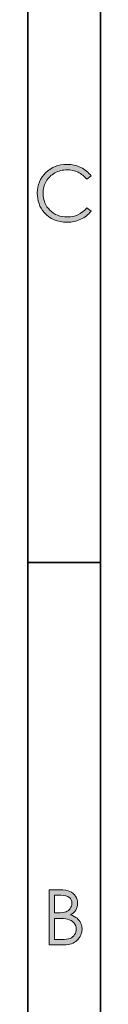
# Model space of a CAD drawing. Header units: inches. Extents: x 0 to 210, y -297 to 0.
# Tile 53 of 76: x 200 to 205, y -229 to -161. Entities that reach past the tile are written whole.
import ezdxf

# ---------------------------------------------------------------- set-up
doc = ezdxf.new("R2010")
doc.units = ezdxf.units.IN
doc.header["$MEASUREMENT"] = 0
doc.layers.add('Lag 1', color=7, linetype='Continuous')

# ---------------------------------------------------------------- blocks, each defined once
blk = doc.blocks.new('block 5')
at = {"layer": 'Lag 1', "true_color": 0x0d0c0d}
h = blk.add_hatch(color=188, dxfattribs=at)
h.dxf.hatch_style = 2
edge = h.paths.add_edge_path()
edge.add_spline(control_points=[(201.453, -221.107), (201.453, -221.107), (202.202, -221.107), (202.202, -221.107), (202.503, -221.107), (202.735, -221.143), (202.896, -221.214), (203.058, -221.286), (203.186, -221.396), (203.28, -221.544), (203.374, -221.692), (203.421, -221.856), (203.421, -222.037), (203.421, -222.206), (203.379, -222.36), (203.297, -222.498), (203.215, -222.637), (203.094, -222.75), (202.935, -222.836), (203.132, -222.903), (203.284, -222.982), (203.391, -223.072), (203.497, -223.163), (203.58, -223.272), (203.639, -223.4), (203.699, -223.528), (203.728, -223.668), (203.728, -223.818), (203.728, -224.122), (203.617, -224.38), (203.394, -224.591), (203.171, -224.802), (202.872, -224.908), (202.497, -224.908), (202.497, -224.908), (201.453, -224.908), (201.453, -224.908), (201.453, -224.908), (201.453, -221.107), (201.453, -221.107)], knot_values=[0, 0, 0, 0, 1, 1, 1, 2, 2, 2, 3, 3, 3, 4, 4, 4, 5, 5, 5, 6, 6, 6, 7, 7, 7, 8, 8, 8, 9, 9, 9, 10, 10, 10, 11, 11, 11, 12, 12, 12, 13, 13, 13, 13], degree=3, periodic=1)
edge = h.paths.add_edge_path()
edge.add_spline(control_points=[(201.825, -221.479), (201.825, -221.479), (201.825, -222.696), (201.825, -222.696), (201.825, -222.696), (202.042, -222.696), (202.042, -222.696), (202.306, -222.696), (202.5, -222.672), (202.625, -222.622), (202.749, -222.573), (202.847, -222.496), (202.92, -222.39), (202.992, -222.284), (203.028, -222.166), (203.028, -222.037), (203.028, -221.863), (202.967, -221.727), (202.846, -221.628), (202.724, -221.529), (202.531, -221.479), (202.265, -221.479), (202.265, -221.479), (201.825, -221.479), (201.825, -221.479)], knot_values=[0, 0, 0, 0, 1, 1, 1, 2, 2, 2, 3, 3, 3, 4, 4, 4, 5, 5, 5, 6, 6, 6, 7, 7, 7, 8, 8, 8, 8], degree=3, periodic=1)
edge = h.paths.add_edge_path()
edge.add_spline(control_points=[(201.825, -223.079), (201.825, -223.079), (201.825, -224.536), (201.825, -224.536), (201.825, -224.536), (202.296, -224.536), (202.296, -224.536), (202.573, -224.536), (202.777, -224.509), (202.906, -224.455), (203.035, -224.4), (203.139, -224.315), (203.218, -224.2), (203.296, -224.085), (203.335, -223.959), (203.335, -223.825), (203.335, -223.657), (203.28, -223.509), (203.17, -223.383), (203.06, -223.258), (202.908, -223.172), (202.715, -223.125), (202.586, -223.094), (202.361, -223.079), (202.04, -223.079), (202.04, -223.079), (201.825, -223.079), (201.825, -223.079)], knot_values=[0, 0, 0, 0, 1, 1, 1, 2, 2, 2, 3, 3, 3, 4, 4, 4, 5, 5, 5, 6, 6, 6, 7, 7, 7, 8, 8, 8, 9, 9, 9, 9], degree=3, periodic=1)
at = {"layer": 'Lag 1', "lineweight": 0}
for points, knots in [([(201.453, -221.107), (201.453, -221.107), (202.202, -221.107), (202.202, -221.107), (202.503, -221.107), (202.735, -221.143), (202.896, -221.214), (203.058, -221.286), (203.186, -221.396), (203.28, -221.544), (203.374, -221.692), (203.421, -221.856), (203.421, -222.037), (203.421, -222.206), (203.379, -222.36), (203.297, -222.498), (203.215, -222.637), (203.094, -222.75), (202.935, -222.836), (203.132, -222.903), (203.284, -222.982), (203.391, -223.072), (203.497, -223.163), (203.58, -223.272), (203.639, -223.4), (203.699, -223.528), (203.728, -223.668), (203.728, -223.818), (203.728, -224.122), (203.617, -224.38), (203.394, -224.591), (203.171, -224.802), (202.872, -224.908), (202.497, -224.908), (202.497, -224.908), (201.453, -224.908), (201.453, -224.908), (201.453, -224.908), (201.453, -221.107), (201.453, -221.107)], [0, 0, 0, 0, 1, 1, 1, 2, 2, 2, 3, 3, 3, 4, 4, 4, 5, 5, 5, 6, 6, 6, 7, 7, 7, 8, 8, 8, 9, 9, 9, 10, 10, 10, 11, 11, 11, 12, 12, 12, 13, 13, 13, 13]), ([(201.825, -221.479), (201.825, -221.479), (201.825, -222.696), (201.825, -222.696), (201.825, -222.696), (202.042, -222.696), (202.042, -222.696), (202.306, -222.696), (202.5, -222.672), (202.625, -222.622), (202.749, -222.573), (202.847, -222.496), (202.92, -222.39), (202.992, -222.284), (203.028, -222.166), (203.028, -222.037), (203.028, -221.863), (202.967, -221.727), (202.846, -221.628), (202.724, -221.529), (202.531, -221.479), (202.265, -221.479), (202.265, -221.479), (201.825, -221.479), (201.825, -221.479)], [0, 0, 0, 0, 1, 1, 1, 2, 2, 2, 3, 3, 3, 4, 4, 4, 5, 5, 5, 6, 6, 6, 7, 7, 7, 8, 8, 8, 8]), ([(201.825, -223.079), (201.825, -223.079), (201.825, -224.536), (201.825, -224.536), (201.825, -224.536), (202.296, -224.536), (202.296, -224.536), (202.573, -224.536), (202.777, -224.509), (202.906, -224.455), (203.035, -224.4), (203.139, -224.315), (203.218, -224.2), (203.296, -224.085), (203.335, -223.959), (203.335, -223.825), (203.335, -223.657), (203.28, -223.509), (203.17, -223.383), (203.06, -223.258), (202.908, -223.172), (202.715, -223.125), (202.586, -223.094), (202.361, -223.079), (202.04, -223.079), (202.04, -223.079), (201.825, -223.079), (201.825, -223.079)], [0, 0, 0, 0, 1, 1, 1, 2, 2, 2, 3, 3, 3, 4, 4, 4, 5, 5, 5, 6, 6, 6, 7, 7, 7, 8, 8, 8, 9, 9, 9, 9])]:
    blk.add_open_spline(points, degree=3, knots=knots, dxfattribs=at)
blk = doc.blocks.new('block 7')
at = {"layer": 'Lag 1', "true_color": 0x0d0c0d}
h = blk.add_hatch(color=188, dxfattribs=at)
h.dxf.hatch_style = 2
edge = h.paths.add_edge_path()
edge.add_spline(control_points=[(204.351, -171.811), (204.351, -171.811), (204.051, -172.041), (204.051, -172.041), (203.886, -171.826), (203.687, -171.663), (203.456, -171.552), (203.224, -171.441), (202.97, -171.385), (202.693, -171.385), (202.39, -171.385), (202.109, -171.458), (201.851, -171.603), (201.593, -171.749), (201.393, -171.944), (201.251, -172.19), (201.109, -172.435), (201.038, -172.712), (201.038, -173.018), (201.038, -173.482), (201.197, -173.868), (201.514, -174.178), (201.832, -174.488), (202.233, -174.643), (202.716, -174.643), (203.248, -174.643), (203.693, -174.435), (204.051, -174.018), (204.051, -174.018), (204.351, -174.245), (204.351, -174.245), (204.162, -174.487), (203.925, -174.673), (203.642, -174.805), (203.359, -174.936), (203.043, -175.003), (202.693, -175.003), (202.028, -175.003), (201.504, -174.781), (201.121, -174.338), (200.798, -173.965), (200.638, -173.513), (200.638, -172.984), (200.638, -172.428), (200.833, -171.96), (201.223, -171.58), (201.612, -171.2), (202.101, -171.01), (202.688, -171.01), (203.043, -171.01), (203.363, -171.081), (203.649, -171.221), (203.934, -171.361), (204.168, -171.558), (204.351, -171.811)], knot_values=[0, 0, 0, 0, 1, 1, 1, 2, 2, 2, 3, 3, 3, 4, 4, 4, 5, 5, 5, 6, 6, 6, 7, 7, 7, 8, 8, 8, 9, 9, 9, 10, 10, 10, 11, 11, 11, 12, 12, 12, 13, 13, 13, 14, 14, 14, 15, 15, 15, 16, 16, 16, 17, 17, 17, 18, 18, 18, 18], degree=3, periodic=1)
at = {"layer": 'Lag 1', "lineweight": 0}
blk.add_open_spline([(204.351, -171.811), (204.351, -171.811), (204.051, -172.041), (204.051, -172.041), (203.886, -171.826), (203.687, -171.663), (203.456, -171.552), (203.224, -171.441), (202.97, -171.385), (202.693, -171.385), (202.39, -171.385), (202.109, -171.458), (201.851, -171.603), (201.593, -171.749), (201.393, -171.944), (201.251, -172.19), (201.109, -172.435), (201.038, -172.712), (201.038, -173.018), (201.038, -173.482), (201.197, -173.868), (201.514, -174.178), (201.832, -174.488), (202.233, -174.643), (202.716, -174.643), (203.248, -174.643), (203.693, -174.435), (204.051, -174.018), (204.051, -174.018), (204.351, -174.245), (204.351, -174.245), (204.162, -174.487), (203.925, -174.673), (203.642, -174.805), (203.359, -174.936), (203.043, -175.003), (202.693, -175.003), (202.028, -175.003), (201.504, -174.781), (201.121, -174.338), (200.798, -173.965), (200.638, -173.513), (200.638, -172.984), (200.638, -172.428), (200.833, -171.96), (201.223, -171.58), (201.612, -171.2), (202.101, -171.01), (202.688, -171.01), (203.043, -171.01), (203.363, -171.081), (203.649, -171.221), (203.934, -171.361), (204.168, -171.558), (204.351, -171.811)], degree=3, knots=[0, 0, 0, 0, 1, 1, 1, 2, 2, 2, 3, 3, 3, 4, 4, 4, 5, 5, 5, 6, 6, 6, 7, 7, 7, 8, 8, 8, 9, 9, 9, 10, 10, 10, 11, 11, 11, 12, 12, 12, 13, 13, 13, 14, 14, 14, 15, 15, 15, 16, 16, 16, 17, 17, 17, 18, 18, 18, 18], dxfattribs=at)

msp = doc.modelspace()

# ---------------------------------------------------------------- linework, layer by layer
at = {"layer": 'Lag 1', "color": 188, "lineweight": 35, "true_color": 0x0d0c0d}
for points in [[(205, -5), (205, -292)], [(199.995, -10.009), (199.995, -286.991)], [(199.968, -198.504), (204.973, -198.504)]]:
    msp.add_lwpolyline(points, dxfattribs=at)

# ---------------------------------------------------------------- block references
at = {"layer": 'Lag 1'}
for name in ['block 7', 'block 5']:
    msp.add_blockref(name, (0, 0), dxfattribs=at)

doc.saveas('drawing.dxf')
